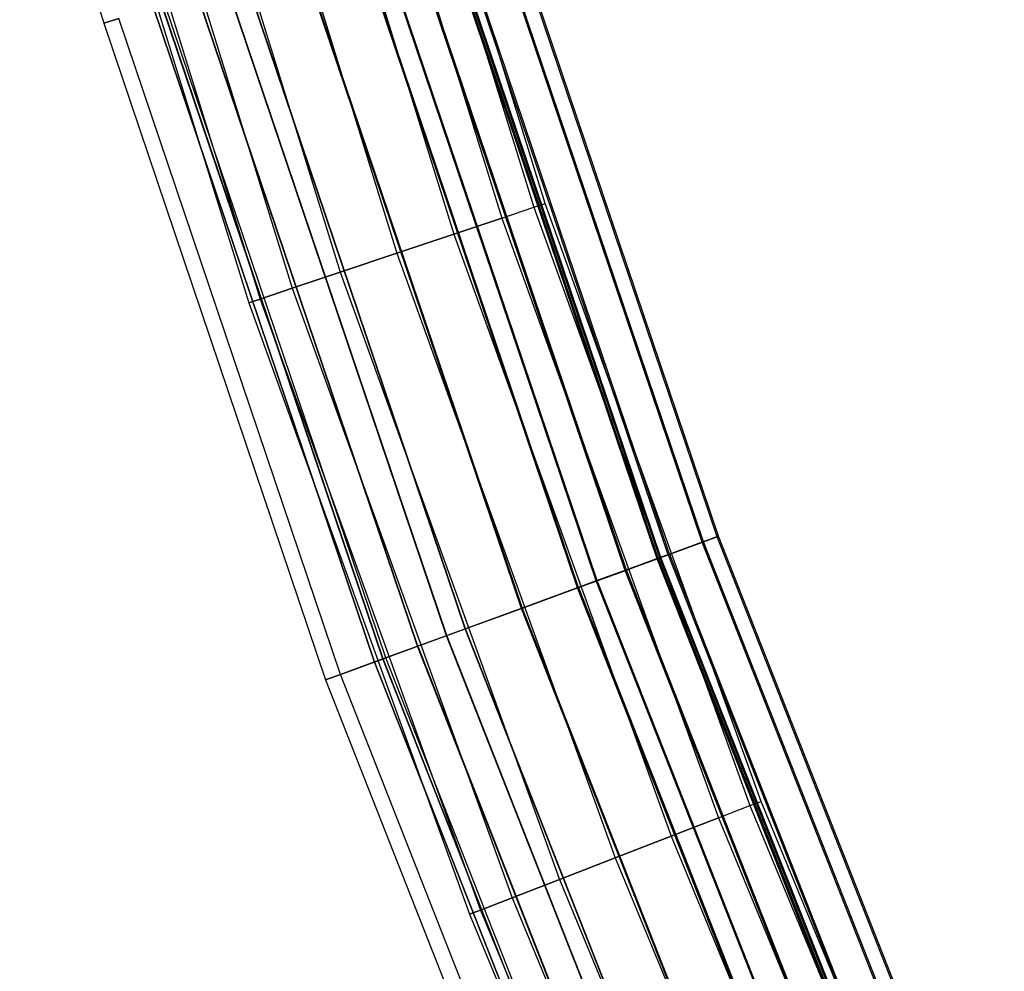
# Model space of a CAD drawing. Extents: x -135 to 135, y -135 to 135.
# Tile 34 of 207: x -130 to -121, y -49 to -40. Entities that reach past the tile are written whole.
import ezdxf

# ---------------------------------------------------------------- set-up
doc = ezdxf.new("R2010")
doc.units = 0
doc.header["$LTSCALE"] = 25.4
doc.layers.get('0').update_dxf_attribs({"linetype": 'CONTINUOUS'})

# ---------------------------------------------------------------- blocks, each defined once
blk = doc.blocks.new('SANTANA_BIURKO_A_PM_STL')
at = {"color": 0}
for p, q in [((-127.0708, -36.1548, 344.9897), (-125.2655, -41.9848, 344.9897)), ((-127.0708, -36.1548, 344.9897), (-125.2655, -41.9848, 344.9897)), ((-127.0708, -36.1548, 343.8416), (-125.2655, -41.9848, 343.8416)), ((-127.0708, -36.1548, 343.8416), (-125.2655, -41.9848, 343.8416)), ((-127.0708, -36.1548, 147.9897), (-125.2655, -41.9848, 147.9897)), ((-127.0708, -36.1548, 147.9897), (-125.2655, -41.9848, 147.9897)), ((-127.0708, -36.1548, 146.8416), (-125.2655, -41.9848, 146.8416)), ((-127.0708, -36.1548, 146.8416), (-125.2655, -41.9848, 146.8416)), ((-125.1572, -41.9485, 344.4156), (-126.961, -36.1235, 344.4156)), ((-125.1572, -41.9485, 344.4156), (-126.961, -36.1235, 344.4156)), ((-125.1572, -41.9485, 147.4156), (-126.961, -36.1235, 147.4156)), ((-125.1572, -41.9485, 147.4156), (-126.961, -36.1235, 147.4156)), ((-127.3836, -36.2437, 345.4763), (-125.5738, -42.0881, 345.4763)), ((-127.3836, -36.2437, 345.4763), (-125.5738, -42.0881, 345.4763)), ((-127.3836, -36.2437, 343.355), (-125.5738, -42.0881, 343.355)), ((-127.3836, -36.2437, 343.355), (-125.5738, -42.0881, 343.355)), ((-127.3836, -36.2437, 148.4763), (-125.5738, -42.0881, 148.4763)), ((-127.3836, -36.2437, 148.4763), (-125.5738, -42.0881, 148.4763)), ((-127.3836, -36.2437, 146.355), (-125.5738, -42.0881, 146.355)), ((-127.3836, -36.2437, 146.355), (-125.5738, -42.0881, 146.355)), ((-127.8516, -36.3769, 345.8015), (-126.0352, -42.2427, 345.8015)), ((-127.8516, -36.3769, 345.8015), (-126.0352, -42.2427, 345.8015)), ((-127.8516, -36.3769, 343.0298), (-126.0352, -42.2427, 343.0298)), ((-127.8516, -36.3769, 343.0298), (-126.0352, -42.2427, 343.0298)), ((-127.8516, -36.3769, 148.8015), (-126.0352, -42.2427, 148.8015)), ((-127.8516, -36.3769, 148.8015), (-126.0352, -42.2427, 148.8015)), ((-127.8516, -36.3769, 146.0298), (-126.0352, -42.2427, 146.0298)), ((-127.8516, -36.3769, 146.0298), (-126.0352, -42.2427, 146.0298)), ((-128.4037, -36.534, 345.9156), (-126.5794, -42.4252, 345.9156)), ((-128.4037, -36.534, 345.9156), (-126.5794, -42.4252, 345.9156)), ((-128.4037, -36.534, 342.9156), (-126.5794, -42.4252, 342.9156)), ((-128.4037, -36.534, 342.9156), (-126.5794, -42.4252, 342.9156)), ((-128.4037, -36.534, 148.9156), (-126.5794, -42.4252, 148.9156)), ((-128.4037, -36.534, 148.9156), (-126.5794, -42.4252, 148.9156)), ((-128.4037, -36.534, 145.9156), (-126.5794, -42.4252, 145.9156)), ((-128.4037, -36.534, 145.9156), (-126.5794, -42.4252, 145.9156)), ((-128.9558, -36.6911, 345.8015), (-127.1237, -42.6076, 345.8015)), ((-128.9558, -36.6911, 345.8015), (-127.1237, -42.6076, 345.8015)), ((-128.9558, -36.6911, 343.0298), (-127.1237, -42.6076, 343.0298)), ((-128.9558, -36.6911, 343.0298), (-127.1237, -42.6076, 343.0298)), ((-128.9558, -36.6911, 148.8015), (-127.1237, -42.6076, 148.8015)), ((-128.9558, -36.6911, 148.8015), (-127.1237, -42.6076, 148.8015)), ((-128.9558, -36.6911, 146.0298), (-127.1237, -42.6076, 146.0298)), ((-128.9558, -36.6911, 146.0298), (-127.1237, -42.6076, 146.0298)), ((-129.4239, -36.8243, 345.4763), (-127.5851, -42.7622, 345.4763)), ((-129.4239, -36.8243, 345.4763), (-127.5851, -42.7622, 345.4763)), ((-129.4239, -36.8243, 343.355), (-127.5851, -42.7622, 343.355)), ((-129.4239, -36.8243, 343.355), (-127.5851, -42.7622, 343.355)), ((-129.4239, -36.8243, 148.4763), (-127.5851, -42.7622, 148.4763)), ((-129.4239, -36.8243, 148.4763), (-127.5851, -42.7622, 148.4763)), ((-129.4239, -36.8243, 146.355), (-127.5851, -42.7622, 146.355)), ((-129.4239, -36.8243, 146.355), (-127.5851, -42.7622, 146.355)), ((-129.7366, -36.9133, 344.9897), (-127.8934, -42.8656, 344.9897)), ((-129.7366, -36.9133, 344.9897), (-127.8934, -42.8656, 344.9897)), ((-129.7366, -36.9133, 343.8416), (-127.8934, -42.8656, 343.8416)), ((-129.7366, -36.9133, 343.8416), (-127.8934, -42.8656, 343.8416)), ((-129.7366, -36.9133, 147.9897), (-127.8934, -42.8656, 147.9897)), ((-129.7366, -36.9133, 147.9897), (-127.8934, -42.8656, 147.9897)), ((-129.7366, -36.9133, 146.8416), (-127.8934, -42.8656, 146.8416)), ((-129.7366, -36.9133, 146.8416), (-127.8934, -42.8656, 146.8416)), ((-129.8465, -36.9445, 344.4156), (-128.0017, -42.9018, 344.4156)), ((-129.8465, -36.9445, 344.4156), (-128.0017, -42.9018, 344.4156)), ((-129.8465, -36.9445, 147.4156), (-128.0017, -42.9018, 147.4156)), ((-129.8465, -36.9445, 147.4156), (-128.0017, -42.9018, 147.4156)), ((-130.1993, -37.5284, 344.4156), (-129.3936, -40.2187, 344.4156)), ((-130.1993, -37.5284, 147.4156), (-129.3936, -40.2187, 147.4156)), ((-130.1993, -37.5284, 344.4156), (-129.3936, -40.2187, 344.4156)), ((-130.1993, -37.5284, 147.4156), (-129.3936, -40.2187, 147.4156)), ((-123.6504, -45.1983, 345.181), (-125.7193, -39.0766, 345.181)), ((-123.6504, -45.1983, 345.181), (-125.7193, -39.0766, 345.181)), ((-123.6504, -45.1983, 343.6503), (-125.7193, -39.0766, 343.6503)), ((-123.6504, -45.1983, 343.6503), (-125.7193, -39.0766, 343.6503)), ((-123.6385, -45.1939, 148.1835), (-125.7071, -39.0728, 148.1835)), ((-123.6385, -45.1939, 148.1835), (-125.7071, -39.0728, 148.1835)), ((-123.6385, -45.1939, 146.6477), (-125.7071, -39.0728, 146.6477)), ((-123.6385, -45.1939, 146.6477), (-125.7071, -39.0728, 146.6477)), ((-123.5075, -45.146, 344.4156), (-125.5739, -39.0314, 344.4156)), ((-123.5075, -45.146, 344.4156), (-125.5739, -39.0314, 344.4156)), ((-123.495, -45.1414, 147.4156), (-125.5612, -39.0275, 147.4156)), ((-123.495, -45.1414, 147.4156), (-125.5612, -39.0275, 147.4156)), ((-124.047, -45.3432, 148.8345), (-126.1225, -39.2019, 148.8345)), ((-124.047, -45.3432, 148.8345), (-126.1225, -39.2019, 148.8345)), ((-124.047, -45.3432, 145.9967), (-126.1225, -39.2019, 145.9967)), ((-124.047, -45.3432, 145.9967), (-126.1225, -39.2019, 145.9967)), ((-123.9771, -45.3176, 344.4156), (-126.0514, -39.1798, 344.4156)), ((-123.9771, -45.3176, 344.4156), (-126.0514, -39.1798, 344.4156)), ((-123.9646, -45.3131, 147.4156), (-126.0387, -39.1759, 147.4156)), ((-123.9646, -45.3131, 147.4156), (-126.0387, -39.1759, 147.4156)), ((-124.0843, -45.3568, 343.8416), (-126.1604, -39.2137, 343.8416)), ((-124.0843, -45.3568, 343.8416), (-126.1604, -39.2137, 343.8416)), ((-124.0843, -45.3568, 344.9897), (-126.1604, -39.2137, 344.9897)), ((-124.0843, -45.3568, 344.9897), (-126.1604, -39.2137, 344.9897)), ((-124.0723, -45.3525, 146.8391), (-126.1482, -39.2099, 146.8391)), ((-124.0723, -45.3525, 146.8391), (-126.1482, -39.2099, 146.8391)), ((-124.0723, -45.3525, 147.9922), (-126.1482, -39.2099, 147.9922)), ((-124.0723, -45.3525, 147.9922), (-126.1482, -39.2099, 147.9922)), ((-124.0576, -45.3471, 345.8299), (-126.1333, -39.2053, 345.8299)), ((-124.0576, -45.3471, 345.8299), (-126.1333, -39.2053, 345.8299)), ((-124.0576, -45.3471, 343.0014), (-126.1333, -39.2053, 343.0014)), ((-124.0576, -45.3471, 343.0014), (-126.1333, -39.2053, 343.0014)), ((-124.3897, -45.4685, 343.355), (-126.4709, -39.3102, 343.355)), ((-124.3897, -45.4685, 343.355), (-126.4709, -39.3102, 343.355)), ((-124.3897, -45.4685, 345.4763), (-126.4709, -39.3102, 345.4763)), ((-124.3897, -45.4685, 345.4763), (-126.4709, -39.3102, 345.4763)), ((-124.3791, -45.4646, 146.3503), (-126.4601, -39.3068, 146.3503)), ((-124.3791, -45.4646, 146.3503), (-126.4601, -39.3068, 146.3503)), ((-124.3791, -45.4646, 148.481), (-126.4601, -39.3068, 148.481)), ((-124.3791, -45.4646, 148.481), (-126.4601, -39.3068, 148.481)), ((-124.8467, -45.6355, 343.0298), (-126.9356, -39.4546, 343.0298)), ((-124.8467, -45.6355, 343.0298), (-126.9356, -39.4546, 343.0298)), ((-124.8467, -45.6355, 345.8015), (-126.9356, -39.4546, 345.8015)), ((-124.8467, -45.6355, 345.8015), (-126.9356, -39.4546, 345.8015)), ((-124.8381, -45.6324, 146.0237), (-126.9268, -39.4519, 146.0237)), ((-124.8381, -45.6324, 146.0237), (-126.9268, -39.4519, 146.0237)), ((-124.8381, -45.6324, 148.8076), (-126.9268, -39.4519, 148.8076)), ((-124.8381, -45.6324, 148.8076), (-126.9268, -39.4519, 148.8076)), ((-124.667, -45.5699, 346.2634), (-126.7529, -39.3978, 346.2634)), ((-124.667, -45.5699, 346.2634), (-126.7529, -39.3978, 346.2634)), ((-124.667, -45.5699, 342.5679), (-126.7529, -39.3978, 342.5679)), ((-124.667, -45.5699, 342.5679), (-126.7529, -39.3978, 342.5679)), ((-124.6584, -45.5667, 149.2695), (-126.7441, -39.3951, 149.2695)), ((-124.6584, -45.5667, 149.2695), (-126.7441, -39.3951, 149.2695)), ((-124.6584, -45.5667, 145.5618), (-126.7441, -39.3951, 145.5618)), ((-124.6584, -45.5667, 145.5618), (-126.7441, -39.3951, 145.5618)), ((-127.4838, -39.625, 342.9156), (-125.3859, -45.8326, 342.9156)), ((-125.3859, -45.8326, 345.9156), (-127.4838, -39.625, 345.9156)), ((-125.3859, -45.8326, 345.9156), (-127.4838, -39.625, 345.9156)), ((-127.4838, -39.625, 342.9156), (-125.3859, -45.8326, 342.9156)), ((-127.4838, -39.625, 342.4156), (-125.3859, -45.8326, 342.4156)), ((-125.3859, -45.8326, 346.4156), (-127.4838, -39.625, 346.4156)), ((-125.3859, -45.8326, 346.4156), (-127.4838, -39.625, 346.4156)), ((-127.4838, -39.625, 342.4156), (-125.3859, -45.8326, 342.4156)), ((-127.4774, -39.6231, 149.4223), (-125.3797, -45.8303, 149.4223)), ((-125.3797, -45.8303, 145.409), (-127.4774, -39.6231, 145.409)), ((-125.3797, -45.8303, 145.409), (-127.4774, -39.6231, 145.409)), ((-127.4774, -39.6231, 149.4223), (-125.3797, -45.8303, 149.4223)), ((-127.4774, -39.6231, 148.9223), (-125.3797, -45.8303, 148.9223)), ((-125.3797, -45.8303, 145.909), (-127.4774, -39.6231, 145.909)), ((-125.3797, -45.8303, 145.909), (-127.4774, -39.6231, 145.909)), ((-127.4774, -39.6231, 148.9223), (-125.3797, -45.8303, 148.9223)), ((-126.1047, -46.0954, 346.2634), (-128.2146, -39.8522, 346.2634)), ((-126.1047, -46.0954, 346.2634), (-128.2146, -39.8522, 346.2634)), ((-126.1009, -46.094, 145.5618), (-128.2107, -39.851, 145.5618)), ((-126.1009, -46.094, 145.5618), (-128.2107, -39.851, 145.5618)), ((-125.925, -46.0297, 345.8015), (-128.0319, -39.7954, 345.8015)), ((-125.925, -46.0297, 345.8015), (-128.0319, -39.7954, 345.8015)), ((-125.9212, -46.0283, 146.0237), (-128.028, -39.7942, 146.0237)), ((-125.9212, -46.0283, 146.0237), (-128.028, -39.7942, 146.0237)), ((-126.3821, -46.1968, 345.4763), (-128.4966, -39.9398, 345.4763)), ((-126.3821, -46.1968, 345.4763), (-128.4966, -39.9398, 345.4763)), ((-126.3803, -46.1961, 146.3503), (-128.4948, -39.9393, 146.3503)), ((-126.3803, -46.1961, 146.3503), (-128.4948, -39.9393, 146.3503)), ((-126.7141, -46.3181, 345.8299), (-128.8342, -40.0448, 345.8299)), ((-126.7141, -46.3181, 345.8299), (-128.8342, -40.0448, 345.8299)), ((-126.7123, -46.3175, 145.9967), (-128.8324, -40.0442, 145.9967)), ((-126.7123, -46.3175, 145.9967), (-128.8324, -40.0442, 145.9967)), ((-126.6875, -46.3084, 344.9897), (-128.8071, -40.0364, 344.9897)), ((-126.6875, -46.3084, 344.9897), (-128.8071, -40.0364, 344.9897)), ((-126.687, -46.3082, 146.8391), (-128.8066, -40.0362, 146.8391)), ((-126.687, -46.3082, 146.8391), (-128.8066, -40.0362, 146.8391)), ((-126.7947, -46.3476, 344.4156), (-128.9162, -40.0702, 344.4156)), ((-128.9162, -40.0702, 147.4156), (-126.7947, -46.3476, 147.4156)), ((-126.7947, -46.3476, 344.4156), (-128.9162, -40.0702, 344.4156)), ((-128.9162, -40.0702, 147.4156), (-126.7947, -46.3476, 147.4156)), ((-129.2478, -40.1733, 146.6477), (-129.3936, -40.2187, 147.4156)), ((-129.2478, -40.1733, 146.6477), (-129.3936, -40.2187, 147.4156)), ((-129.3936, -40.2187, 344.4156), (-129.2482, -40.1735, 345.181)), ((-129.3936, -40.2187, 344.4156), (-129.2482, -40.1735, 345.181)), ((-129.3936, -40.2187, 344.4156), (-127.2643, -46.5192, 344.4156)), ((-129.3936, -40.2187, 344.4156), (-127.2643, -46.5192, 344.4156)), ((-129.3936, -40.2187, 344.4156), (-129.3936, -40.2187, 147.4156)), ((-129.3936, -40.2187, 147.4156), (-127.2643, -46.5192, 147.4156)), ((-129.3936, -40.2187, 344.4156), (-129.3936, -40.2187, 147.4156)), ((-129.3936, -40.2187, 147.4156), (-127.2643, -46.5192, 147.4156)), ((-127.1213, -46.467, 345.181), (-129.2482, -40.1735, 345.181)), ((-127.1213, -46.467, 345.181), (-129.2482, -40.1735, 345.181)), ((-127.1209, -46.4668, 146.6477), (-129.2478, -40.1733, 146.6477)), ((-127.1209, -46.4668, 146.6477), (-129.2478, -40.1733, 146.6477)), ((-125.5738, -42.0881, 345.4763), (-125.2655, -41.9848, 344.9897)), ((-125.5738, -42.0881, 345.4763), (-125.2655, -41.9848, 344.9897)), ((-125.5738, -42.0881, 343.355), (-125.2655, -41.9848, 343.8416)), ((-125.5738, -42.0881, 343.355), (-125.2655, -41.9848, 343.8416)), ((-125.5738, -42.0881, 148.4763), (-125.2655, -41.9848, 147.9897)), ((-125.5738, -42.0881, 148.4763), (-125.2655, -41.9848, 147.9897)), ((-125.5738, -42.0881, 146.355), (-125.2655, -41.9848, 146.8416)), ((-125.5738, -42.0881, 146.355), (-125.2655, -41.9848, 146.8416)), ((-125.2655, -41.9848, 344.9897), (-125.1572, -41.9485, 344.4156)), ((-125.2655, -41.9848, 344.9897), (-125.1572, -41.9485, 344.4156)), ((-125.2655, -41.9848, 343.8416), (-125.1572, -41.9485, 344.4156)), ((-125.2655, -41.9848, 343.8416), (-125.1572, -41.9485, 344.4156)), ((-125.2655, -41.9848, 147.9897), (-125.1572, -41.9485, 147.4156)), ((-125.2655, -41.9848, 147.9897), (-125.1572, -41.9485, 147.4156)), ((-125.2655, -41.9848, 146.8416), (-125.1572, -41.9485, 147.4156)), ((-125.2655, -41.9848, 146.8416), (-125.1572, -41.9485, 147.4156)), ((-125.2655, -41.9848, 344.9897), (-123.1928, -47.7251, 344.9897)), ((-125.2655, -41.9848, 344.9897), (-123.1928, -47.7251, 344.9897)), ((-125.2655, -41.9848, 343.8416), (-123.1928, -47.7251, 343.8416)), ((-125.2655, -41.9848, 343.8416), (-123.1928, -47.7251, 343.8416)), ((-125.2655, -41.9848, 147.9897), (-123.1928, -47.7251, 147.9897)), ((-125.2655, -41.9848, 147.9897), (-123.1928, -47.7251, 147.9897)), ((-125.2655, -41.9848, 146.8416), (-123.1928, -47.7251, 146.8416)), ((-125.2655, -41.9848, 146.8416), (-123.1928, -47.7251, 146.8416)), ((-123.0863, -47.6839, 344.4156), (-125.1572, -41.9485, 344.4156)), ((-123.0863, -47.6839, 344.4156), (-125.1572, -41.9485, 344.4156)), ((-123.0863, -47.6839, 147.4156), (-125.1572, -41.9485, 147.4156)), ((-123.0863, -47.6839, 147.4156), (-125.1572, -41.9485, 147.4156)), ((-126.0352, -42.2427, 345.8015), (-125.5738, -42.0881, 345.4763)), ((-126.0352, -42.2427, 345.8015), (-125.5738, -42.0881, 345.4763)), ((-125.5738, -42.0881, 343.355), (-126.0352, -42.2427, 343.0298)), ((-125.5738, -42.0881, 343.355), (-126.0352, -42.2427, 343.0298)), ((-126.0352, -42.2427, 148.8015), (-125.5738, -42.0881, 148.4763)), ((-126.0352, -42.2427, 148.8015), (-125.5738, -42.0881, 148.4763)), ((-125.5738, -42.0881, 146.355), (-126.0352, -42.2427, 146.0298)), ((-125.5738, -42.0881, 146.355), (-126.0352, -42.2427, 146.0298)), ((-125.5738, -42.0881, 345.4763), (-123.496, -47.8426, 345.4763)), ((-125.5738, -42.0881, 345.4763), (-123.496, -47.8426, 345.4763)), ((-125.5738, -42.0881, 343.355), (-123.496, -47.8426, 343.355)), ((-125.5738, -42.0881, 343.355), (-123.496, -47.8426, 343.355)), ((-125.5738, -42.0881, 148.4763), (-123.496, -47.8426, 148.4763)), ((-125.5738, -42.0881, 148.4763), (-123.496, -47.8426, 148.4763)), ((-125.5738, -42.0881, 146.355), (-123.496, -47.8426, 146.355)), ((-125.5738, -42.0881, 146.355), (-123.496, -47.8426, 146.355)), ((-126.5794, -42.4252, 345.9156), (-126.0352, -42.2427, 345.8015)), ((-126.5794, -42.4252, 345.9156), (-126.0352, -42.2427, 345.8015)), ((-126.0352, -42.2427, 343.0298), (-126.5794, -42.4252, 342.9156)), ((-126.0352, -42.2427, 343.0298), (-126.5794, -42.4252, 342.9156)), ((-126.5794, -42.4252, 148.9156), (-126.0352, -42.2427, 148.8015)), ((-126.5794, -42.4252, 148.9156), (-126.0352, -42.2427, 148.8015)), ((-126.0352, -42.2427, 146.0298), (-126.5794, -42.4252, 145.9156)), ((-126.0352, -42.2427, 146.0298), (-126.5794, -42.4252, 145.9156)), ((-126.0352, -42.2427, 345.8015), (-123.9498, -48.0184, 345.8015)), ((-126.0352, -42.2427, 345.8015), (-123.9498, -48.0184, 345.8015)), ((-126.0352, -42.2427, 343.0298), (-123.9498, -48.0184, 343.0298)), ((-126.0352, -42.2427, 343.0298), (-123.9498, -48.0184, 343.0298)), ((-126.0352, -42.2427, 148.8015), (-123.9498, -48.0184, 148.8015)), ((-126.0352, -42.2427, 148.8015), (-123.9498, -48.0184, 148.8015)), ((-126.0352, -42.2427, 146.0298), (-123.9498, -48.0184, 146.0298)), ((-126.0352, -42.2427, 146.0298), (-123.9498, -48.0184, 146.0298)), ((-127.1237, -42.6076, 345.8015), (-126.5794, -42.4252, 345.9156)), ((-127.1237, -42.6076, 345.8015), (-126.5794, -42.4252, 345.9156)), ((-126.5794, -42.4252, 342.9156), (-127.1237, -42.6076, 343.0298)), ((-126.5794, -42.4252, 342.9156), (-127.1237, -42.6076, 343.0298)), ((-127.1237, -42.6076, 148.8015), (-126.5794, -42.4252, 148.9156)), ((-127.1237, -42.6076, 148.8015), (-126.5794, -42.4252, 148.9156)), ((-126.5794, -42.4252, 145.9156), (-127.1237, -42.6076, 146.0298)), ((-126.5794, -42.4252, 145.9156), (-127.1237, -42.6076, 146.0298)), ((-126.5794, -42.4252, 345.9156), (-124.485, -48.2258, 345.9156)), ((-126.5794, -42.4252, 345.9156), (-124.485, -48.2258, 345.9156)), ((-126.5794, -42.4252, 342.9156), (-124.485, -48.2258, 342.9156)), ((-126.5794, -42.4252, 342.9156), (-124.485, -48.2258, 342.9156)), ((-126.5794, -42.4252, 148.9156), (-124.485, -48.2258, 148.9156)), ((-126.5794, -42.4252, 148.9156), (-124.485, -48.2258, 148.9156)), ((-126.5794, -42.4252, 145.9156), (-124.485, -48.2258, 145.9156)), ((-126.5794, -42.4252, 145.9156), (-124.485, -48.2258, 145.9156)), ((-127.5851, -42.7622, 345.4763), (-127.1237, -42.6076, 345.8015)), ((-127.5851, -42.7622, 345.4763), (-127.1237, -42.6076, 345.8015)), ((-127.1237, -42.6076, 343.0298), (-127.5851, -42.7622, 343.355)), ((-127.1237, -42.6076, 343.0298), (-127.5851, -42.7622, 343.355)), ((-127.5851, -42.7622, 148.4763), (-127.1237, -42.6076, 148.8015)), ((-127.5851, -42.7622, 148.4763), (-127.1237, -42.6076, 148.8015)), ((-127.1237, -42.6076, 146.0298), (-127.5851, -42.7622, 146.355)), ((-127.1237, -42.6076, 146.0298), (-127.5851, -42.7622, 146.355)), ((-127.1237, -42.6076, 345.8015), (-125.0203, -48.4331, 345.8015)), ((-127.1237, -42.6076, 345.8015), (-125.0203, -48.4331, 345.8015)), ((-127.1237, -42.6076, 343.0298), (-125.0203, -48.4331, 343.0298)), ((-127.1237, -42.6076, 343.0298), (-125.0203, -48.4331, 343.0298)), ((-127.1237, -42.6076, 148.8015), (-125.0203, -48.4331, 148.8015)), ((-127.1237, -42.6076, 148.8015), (-125.0203, -48.4331, 148.8015)), ((-127.1237, -42.6076, 146.0298), (-125.0203, -48.4331, 146.0298)), ((-127.1237, -42.6076, 146.0298), (-125.0203, -48.4331, 146.0298)), ((-127.8934, -42.8656, 344.9897), (-127.5851, -42.7622, 345.4763)), ((-127.8934, -42.8656, 344.9897), (-127.5851, -42.7622, 345.4763)), ((-127.5851, -42.7622, 343.355), (-127.8934, -42.8656, 343.8416)), ((-127.5851, -42.7622, 343.355), (-127.8934, -42.8656, 343.8416)), ((-127.8934, -42.8656, 147.9897), (-127.5851, -42.7622, 148.4763)), ((-127.8934, -42.8656, 147.9897), (-127.5851, -42.7622, 148.4763)), ((-127.5851, -42.7622, 146.355), (-127.8934, -42.8656, 146.8416)), ((-127.5851, -42.7622, 146.355), (-127.8934, -42.8656, 146.8416)), ((-127.5851, -42.7622, 345.4763), (-125.4741, -48.6089, 345.4763)), ((-127.5851, -42.7622, 345.4763), (-125.4741, -48.6089, 345.4763)), ((-127.5851, -42.7622, 343.355), (-125.4741, -48.6089, 343.355)), ((-127.5851, -42.7622, 343.355), (-125.4741, -48.6089, 343.355)), ((-127.5851, -42.7622, 148.4763), (-125.4741, -48.6089, 148.4763)), ((-127.5851, -42.7622, 148.4763), (-125.4741, -48.6089, 148.4763)), ((-127.5851, -42.7622, 146.355), (-125.4741, -48.6089, 146.355)), ((-127.5851, -42.7622, 146.355), (-125.4741, -48.6089, 146.355)), ((-128.0017, -42.9018, 344.4156), (-127.8934, -42.8656, 344.9897)), ((-128.0017, -42.9018, 344.4156), (-127.8934, -42.8656, 344.9897)), ((-127.8934, -42.8656, 343.8416), (-128.0017, -42.9018, 344.4156)), ((-127.8934, -42.8656, 343.8416), (-128.0017, -42.9018, 344.4156)), ((-128.0017, -42.9018, 147.4156), (-127.8934, -42.8656, 147.9897)), ((-128.0017, -42.9018, 147.4156), (-127.8934, -42.8656, 147.9897)), ((-127.8934, -42.8656, 146.8416), (-128.0017, -42.9018, 147.4156)), ((-127.8934, -42.8656, 146.8416), (-128.0017, -42.9018, 147.4156)), ((-127.8934, -42.8656, 344.9897), (-125.7773, -48.7264, 344.9897)), ((-127.8934, -42.8656, 344.9897), (-125.7773, -48.7264, 344.9897)), ((-127.8934, -42.8656, 343.8416), (-125.7773, -48.7264, 343.8416)), ((-127.8934, -42.8656, 343.8416), (-125.7773, -48.7264, 343.8416)), ((-127.8934, -42.8656, 147.9897), (-125.7773, -48.7264, 147.9897)), ((-127.8934, -42.8656, 147.9897), (-125.7773, -48.7264, 147.9897)), ((-127.8934, -42.8656, 146.8416), (-125.7773, -48.7264, 146.8416)), ((-127.8934, -42.8656, 146.8416), (-125.7773, -48.7264, 146.8416)), ((-128.0017, -42.9018, 344.4156), (-125.8838, -48.7676, 344.4156)), ((-128.0017, -42.9018, 344.4156), (-125.8838, -48.7676, 344.4156)), ((-128.0017, -42.9018, 147.4156), (-125.8838, -48.7676, 147.4156)), ((-128.0017, -42.9018, 147.4156), (-125.8838, -48.7676, 147.4156)), ((-123.5075, -45.146, 344.4156), (-123.6504, -45.1983, 345.181)), ((-123.6504, -45.1983, 343.6503), (-123.5075, -45.146, 344.4156)), ((-123.5075, -45.146, 344.4156), (-123.6504, -45.1983, 345.181)), ((-123.6504, -45.1983, 343.6503), (-123.5075, -45.146, 344.4156)), ((-123.495, -45.1414, 147.4156), (-123.6385, -45.1939, 148.1835)), ((-123.6385, -45.1939, 146.6477), (-123.495, -45.1414, 147.4156)), ((-123.495, -45.1414, 147.4156), (-123.6385, -45.1939, 148.1835)), ((-123.6385, -45.1939, 146.6477), (-123.495, -45.1414, 147.4156)), ((-121.1435, -51.1518, 344.4156), (-123.5075, -45.146, 344.4156)), ((-121.1435, -51.1518, 344.4156), (-123.5075, -45.146, 344.4156)), ((-121.1313, -51.1467, 147.4156), (-123.495, -45.1414, 147.4156)), ((-121.1313, -51.1467, 147.4156), (-123.495, -45.1414, 147.4156)), ((-123.6504, -45.1983, 345.181), (-124.0576, -45.3471, 345.8299)), ((-124.0576, -45.3471, 343.0014), (-123.6504, -45.1983, 343.6503)), ((-123.6504, -45.1983, 345.181), (-124.0576, -45.3471, 345.8299)), ((-124.0576, -45.3471, 343.0014), (-123.6504, -45.1983, 343.6503)), ((-123.6385, -45.1939, 148.1835), (-124.047, -45.3432, 148.8345)), ((-124.047, -45.3432, 145.9967), (-123.6385, -45.1939, 146.6477)), ((-123.6385, -45.1939, 148.1835), (-124.047, -45.3432, 148.8345)), ((-124.047, -45.3432, 145.9967), (-123.6385, -45.1939, 146.6477)), ((-121.2837, -51.2111, 345.181), (-123.6504, -45.1983, 345.181)), ((-121.2837, -51.2111, 345.181), (-123.6504, -45.1983, 345.181)), ((-121.2837, -51.2111, 343.6503), (-123.6504, -45.1983, 343.6503)), ((-121.2837, -51.2111, 343.6503), (-123.6504, -45.1983, 343.6503)), ((-121.272, -51.2061, 148.1835), (-123.6385, -45.1939, 148.1835)), ((-121.272, -51.2061, 148.1835), (-123.6385, -45.1939, 148.1835)), ((-121.272, -51.2061, 146.6477), (-123.6385, -45.1939, 146.6477)), ((-121.272, -51.2061, 146.6477), (-123.6385, -45.1939, 146.6477)), ((-124.047, -45.3432, 148.8345), (-124.6584, -45.5667, 149.2695)), ((-124.6584, -45.5667, 145.5618), (-124.047, -45.3432, 145.9967)), ((-124.047, -45.3432, 148.8345), (-124.6584, -45.5667, 149.2695)), ((-124.6584, -45.5667, 145.5618), (-124.047, -45.3432, 145.9967)), ((-124.0843, -45.3568, 344.9897), (-123.9771, -45.3176, 344.4156)), ((-123.9771, -45.3176, 344.4156), (-124.0843, -45.3568, 343.8416)), ((-123.9771, -45.3176, 344.4156), (-124.0843, -45.3568, 343.8416)), ((-124.0843, -45.3568, 344.9897), (-123.9771, -45.3176, 344.4156)), ((-124.0723, -45.3525, 147.9922), (-123.9646, -45.3131, 147.4156)), ((-123.9646, -45.3131, 147.4156), (-124.0723, -45.3525, 146.8391)), ((-123.9646, -45.3131, 147.4156), (-124.0723, -45.3525, 146.8391)), ((-124.0723, -45.3525, 147.9922), (-123.9646, -45.3131, 147.4156)), ((-121.6727, -51.3753, 148.8345), (-124.047, -45.3432, 148.8345)), ((-121.6727, -51.3753, 148.8345), (-124.047, -45.3432, 148.8345)), ((-121.6727, -51.3753, 145.9967), (-124.047, -45.3432, 145.9967)), ((-121.6727, -51.3753, 145.9967), (-124.047, -45.3432, 145.9967)), ((-123.9771, -45.3176, 344.4156), (-121.6041, -51.3463, 344.4156)), ((-123.9771, -45.3176, 344.4156), (-121.6041, -51.3463, 344.4156)), ((-123.9646, -45.3131, 147.4156), (-121.5919, -51.3412, 147.4156)), ((-123.9646, -45.3131, 147.4156), (-121.5919, -51.3412, 147.4156)), ((-124.0576, -45.3471, 345.8299), (-124.667, -45.5699, 346.2634)), ((-124.667, -45.5699, 342.5679), (-124.0576, -45.3471, 343.0014)), ((-124.0576, -45.3471, 345.8299), (-124.667, -45.5699, 346.2634)), ((-124.667, -45.5699, 342.5679), (-124.0576, -45.3471, 343.0014)), ((-124.0843, -45.3568, 343.8416), (-124.3897, -45.4685, 343.355)), ((-124.3897, -45.4685, 345.4763), (-124.0843, -45.3568, 344.9897)), ((-124.0843, -45.3568, 343.8416), (-124.3897, -45.4685, 343.355)), ((-124.3897, -45.4685, 345.4763), (-124.0843, -45.3568, 344.9897)), ((-124.3791, -45.4646, 148.481), (-124.0723, -45.3525, 147.9922)), ((-124.0723, -45.3525, 146.8391), (-124.3791, -45.4646, 146.3503)), ((-124.0723, -45.3525, 146.8391), (-124.3791, -45.4646, 146.3503)), ((-124.3791, -45.4646, 148.481), (-124.0723, -45.3525, 147.9922)), ((-121.7093, -51.3907, 343.8416), (-124.0843, -45.3568, 343.8416)), ((-124.0843, -45.3568, 344.9897), (-121.7093, -51.3907, 344.9897)), ((-124.0843, -45.3568, 344.9897), (-121.7093, -51.3907, 344.9897)), ((-121.7093, -51.3907, 343.8416), (-124.0843, -45.3568, 343.8416)), ((-121.6975, -51.3858, 147.9922), (-124.0723, -45.3525, 147.9922)), ((-121.6975, -51.3858, 147.9922), (-124.0723, -45.3525, 147.9922)), ((-124.0723, -45.3525, 146.8391), (-121.6975, -51.3858, 146.8391)), ((-124.0723, -45.3525, 146.8391), (-121.6975, -51.3858, 146.8391)), ((-121.6831, -51.3797, 345.8299), (-124.0576, -45.3471, 345.8299)), ((-121.6831, -51.3797, 345.8299), (-124.0576, -45.3471, 345.8299)), ((-121.6831, -51.3797, 343.0014), (-124.0576, -45.3471, 343.0014)), ((-121.6831, -51.3797, 343.0014), (-124.0576, -45.3471, 343.0014)), ((-124.3897, -45.4685, 343.355), (-124.8467, -45.6355, 343.0298)), ((-124.8467, -45.6355, 345.8015), (-124.3897, -45.4685, 345.4763)), ((-124.3897, -45.4685, 343.355), (-124.8467, -45.6355, 343.0298)), ((-124.8467, -45.6355, 345.8015), (-124.3897, -45.4685, 345.4763)), ((-124.3791, -45.4646, 146.3503), (-124.8381, -45.6324, 146.0237)), ((-124.8381, -45.6324, 148.8076), (-124.3791, -45.4646, 148.481)), ((-124.3791, -45.4646, 146.3503), (-124.8381, -45.6324, 146.0237)), ((-124.8381, -45.6324, 148.8076), (-124.3791, -45.4646, 148.481)), ((-124.3897, -45.4685, 343.355), (-122.0088, -51.5172, 343.355)), ((-122.0088, -51.5172, 345.4763), (-124.3897, -45.4685, 345.4763)), ((-124.3897, -45.4685, 343.355), (-122.0088, -51.5172, 343.355)), ((-122.0088, -51.5172, 345.4763), (-124.3897, -45.4685, 345.4763)), ((-121.9984, -51.5128, 146.3503), (-124.3791, -45.4646, 146.3503)), ((-121.9984, -51.5128, 148.481), (-124.3791, -45.4646, 148.481)), ((-121.9984, -51.5128, 148.481), (-124.3791, -45.4646, 148.481)), ((-121.9984, -51.5128, 146.3503), (-124.3791, -45.4646, 146.3503)), ((-124.667, -45.5699, 346.2634), (-125.3859, -45.8326, 346.4156)), ((-125.3859, -45.8326, 342.4156), (-124.667, -45.5699, 342.5679)), ((-124.667, -45.5699, 346.2634), (-125.3859, -45.8326, 346.4156)), ((-125.3859, -45.8326, 342.4156), (-124.667, -45.5699, 342.5679)), ((-124.6584, -45.5667, 149.2695), (-125.3797, -45.8303, 149.4223)), ((-125.3797, -45.8303, 145.409), (-124.6584, -45.5667, 145.5618)), ((-124.6584, -45.5667, 149.2695), (-125.3797, -45.8303, 149.4223)), ((-125.3797, -45.8303, 145.409), (-124.6584, -45.5667, 145.5618)), ((-122.2809, -51.6321, 346.2634), (-124.667, -45.5699, 346.2634)), ((-122.2809, -51.6321, 346.2634), (-124.667, -45.5699, 346.2634)), ((-122.2809, -51.6321, 342.5679), (-124.667, -45.5699, 342.5679)), ((-122.2809, -51.6321, 342.5679), (-124.667, -45.5699, 342.5679)), ((-122.2724, -51.6285, 149.2695), (-124.6584, -45.5667, 149.2695)), ((-122.2724, -51.6285, 149.2695), (-124.6584, -45.5667, 149.2695)), ((-122.2724, -51.6285, 145.5618), (-124.6584, -45.5667, 145.5618)), ((-122.2724, -51.6285, 145.5618), (-124.6584, -45.5667, 145.5618)), ((-125.3859, -45.8326, 342.9156), (-124.8467, -45.6355, 343.0298)), ((-125.3859, -45.8326, 345.9156), (-124.8467, -45.6355, 345.8015)), ((-125.3859, -45.8326, 342.9156), (-124.8467, -45.6355, 343.0298)), ((-125.3859, -45.8326, 345.9156), (-124.8467, -45.6355, 345.8015)), ((-124.8381, -45.6324, 146.0237), (-125.3797, -45.8303, 145.909)), ((-125.3797, -45.8303, 148.9223), (-124.8381, -45.6324, 148.8076)), ((-124.8381, -45.6324, 146.0237), (-125.3797, -45.8303, 145.909)), ((-125.3797, -45.8303, 148.9223), (-124.8381, -45.6324, 148.8076)), ((-122.4571, -51.7065, 343.0298), (-124.8467, -45.6355, 343.0298)), ((-124.8467, -45.6355, 345.8015), (-122.4571, -51.7065, 345.8015)), ((-122.4571, -51.7065, 343.0298), (-124.8467, -45.6355, 343.0298)), ((-124.8467, -45.6355, 345.8015), (-122.4571, -51.7065, 345.8015)), ((-124.8381, -45.6324, 146.0237), (-122.4487, -51.7029, 146.0237)), ((-122.4487, -51.7029, 148.8076), (-124.8381, -45.6324, 148.8076)), ((-124.8381, -45.6324, 146.0237), (-122.4487, -51.7029, 146.0237)), ((-122.4487, -51.7029, 148.8076), (-124.8381, -45.6324, 148.8076)), ((-125.3859, -45.8326, 346.4156), (-126.1047, -46.0954, 346.2634)), ((-125.3859, -45.8326, 346.4156), (-126.1047, -46.0954, 346.2634)), ((-126.1009, -46.094, 145.5618), (-125.3797, -45.8303, 145.409)), ((-126.1009, -46.094, 145.5618), (-125.3797, -45.8303, 145.409)), ((-125.925, -46.0297, 345.8015), (-125.3859, -45.8326, 345.9156)), ((-125.925, -46.0297, 345.8015), (-125.3859, -45.8326, 345.9156)), ((-125.3797, -45.8303, 145.909), (-125.9212, -46.0283, 146.0237)), ((-125.3797, -45.8303, 145.909), (-125.9212, -46.0283, 146.0237)), ((-125.3859, -45.8326, 342.9156), (-122.986, -51.9298, 342.9156)), ((-125.3859, -45.8326, 345.9156), (-122.986, -51.9298, 345.9156)), ((-125.3859, -45.8326, 345.9156), (-122.986, -51.9298, 345.9156)), ((-125.3859, -45.8326, 342.9156), (-122.986, -51.9298, 342.9156)), ((-125.3859, -45.8326, 342.9156), (-125.3859, -45.8326, 342.4156)), ((-125.3859, -45.8326, 342.4156), (-122.986, -51.9298, 342.4156)), ((-125.3859, -45.8326, 342.9156), (-125.3859, -45.8326, 342.4156)), ((-122.986, -51.9298, 346.4156), (-125.3859, -45.8326, 346.4156)), ((-122.986, -51.9298, 346.4156), (-125.3859, -45.8326, 346.4156)), ((-125.3859, -45.8326, 342.4156), (-122.986, -51.9298, 342.4156)), ((-125.3797, -45.8303, 149.4223), (-122.9798, -51.9272, 149.4223)), ((-122.9798, -51.9272, 145.409), (-125.3797, -45.8303, 145.409)), ((-122.9798, -51.9272, 145.409), (-125.3797, -45.8303, 145.409)), ((-125.3797, -45.8303, 149.4223), (-122.9798, -51.9272, 149.4223)), ((-125.3797, -45.8303, 149.4223), (-125.3797, -45.8303, 148.9223)), ((-125.3797, -45.8303, 148.9223), (-122.9798, -51.9272, 148.9223)), ((-125.3797, -45.8303, 149.4223), (-125.3797, -45.8303, 148.9223)), ((-125.3797, -45.8303, 145.909), (-122.9798, -51.9272, 145.909)), ((-125.3797, -45.8303, 148.9223), (-122.9798, -51.9272, 148.9223)), ((-125.3797, -45.8303, 145.909), (-122.9798, -51.9272, 145.909)), ((-126.1047, -46.0954, 346.2634), (-126.7141, -46.3181, 345.8299)), ((-126.1047, -46.0954, 346.2634), (-126.7141, -46.3181, 345.8299)), ((-126.7123, -46.3175, 145.9967), (-126.1009, -46.094, 145.5618)), ((-126.7123, -46.3175, 145.9967), (-126.1009, -46.094, 145.5618)), ((-126.3821, -46.1968, 345.4763), (-125.925, -46.0297, 345.8015)), ((-126.3821, -46.1968, 345.4763), (-125.925, -46.0297, 345.8015)), ((-125.9212, -46.0283, 146.0237), (-126.3803, -46.1961, 146.3503)), ((-125.9212, -46.0283, 146.0237), (-126.3803, -46.1961, 146.3503)), ((-123.691, -52.2275, 346.2634), (-126.1047, -46.0954, 346.2634)), ((-123.691, -52.2275, 346.2634), (-126.1047, -46.0954, 346.2634)), ((-123.6873, -52.2259, 145.5618), (-126.1009, -46.094, 145.5618)), ((-123.6873, -52.2259, 145.5618), (-126.1009, -46.094, 145.5618)), ((-123.5148, -52.1531, 345.8015), (-125.925, -46.0297, 345.8015)), ((-123.5148, -52.1531, 345.8015), (-125.925, -46.0297, 345.8015)), ((-123.511, -52.1515, 146.0237), (-125.9212, -46.0283, 146.0237)), ((-123.511, -52.1515, 146.0237), (-125.9212, -46.0283, 146.0237)), ((-126.6875, -46.3084, 344.9897), (-126.3821, -46.1968, 345.4763)), ((-126.6875, -46.3084, 344.9897), (-126.3821, -46.1968, 345.4763)), ((-126.3803, -46.1961, 146.3503), (-126.687, -46.3082, 146.8391)), ((-126.3803, -46.1961, 146.3503), (-126.687, -46.3082, 146.8391)), ((-123.9631, -52.3424, 345.4763), (-126.3821, -46.1968, 345.4763)), ((-123.9631, -52.3424, 345.4763), (-126.3821, -46.1968, 345.4763)), ((-126.3803, -46.1961, 146.3503), (-123.9613, -52.3416, 146.3503)), ((-126.3803, -46.1961, 146.3503), (-123.9613, -52.3416, 146.3503)), ((-126.7141, -46.3181, 345.8299), (-127.1213, -46.467, 345.181)), ((-126.7141, -46.3181, 345.8299), (-127.1213, -46.467, 345.181)), ((-127.1209, -46.4668, 146.6477), (-126.7123, -46.3175, 145.9967)), ((-127.1209, -46.4668, 146.6477), (-126.7123, -46.3175, 145.9967)), ((-126.7947, -46.3476, 147.4156), (-126.687, -46.3082, 146.8391)), ((-126.7947, -46.3476, 147.4156), (-126.687, -46.3082, 146.8391)), ((-126.7947, -46.3476, 344.4156), (-126.6875, -46.3084, 344.9897)), ((-126.7947, -46.3476, 344.4156), (-126.6875, -46.3084, 344.9897)), ((-124.3678, -52.5133, 344.4156), (-126.7947, -46.3476, 344.4156)), ((-126.7947, -46.3476, 147.4156), (-124.3678, -52.5133, 147.4156)), ((-126.7947, -46.3476, 344.4156), (-126.7947, -46.3476, 147.4156)), ((-126.7947, -46.3476, 344.4156), (-126.7947, -46.3476, 147.4156)), ((-124.3678, -52.5133, 344.4156), (-126.7947, -46.3476, 344.4156)), ((-126.7947, -46.3476, 147.4156), (-124.3678, -52.5133, 147.4156)), ((-124.2888, -52.4799, 345.8299), (-126.7141, -46.3181, 345.8299)), ((-124.2888, -52.4799, 345.8299), (-126.7141, -46.3181, 345.8299)), ((-124.287, -52.4792, 145.9967), (-126.7123, -46.3175, 145.9967)), ((-124.287, -52.4792, 145.9967), (-126.7123, -46.3175, 145.9967)), ((-124.2626, -52.4689, 344.9897), (-126.6875, -46.3084, 344.9897)), ((-124.2626, -52.4689, 344.9897), (-126.6875, -46.3084, 344.9897)), ((-124.2622, -52.4687, 146.8391), (-126.687, -46.3082, 146.8391)), ((-124.2622, -52.4687, 146.8391), (-126.687, -46.3082, 146.8391)), ((-127.2643, -46.5192, 147.4156), (-127.1209, -46.4668, 146.6477)), ((-127.2643, -46.5192, 147.4156), (-127.1209, -46.4668, 146.6477)), ((-127.1213, -46.467, 345.181), (-127.2643, -46.5192, 344.4156)), ((-127.1213, -46.467, 345.181), (-127.2643, -46.5192, 344.4156)), ((-124.6882, -52.6486, 345.181), (-127.1213, -46.467, 345.181)), ((-124.6882, -52.6486, 345.181), (-127.1213, -46.467, 345.181)), ((-124.6877, -52.6484, 146.6477), (-127.1209, -46.4668, 146.6477)), ((-124.6877, -52.6484, 146.6477), (-127.1209, -46.4668, 146.6477)), ((-127.2643, -46.5192, 344.4156), (-124.8284, -52.7078, 344.4156)), ((-127.2643, -46.5192, 344.4156), (-124.8284, -52.7078, 344.4156)), ((-127.2643, -46.5192, 344.4156), (-127.2643, -46.5192, 147.4156)), ((-127.2643, -46.5192, 147.4156), (-124.8284, -52.7078, 147.4156)), ((-127.2643, -46.5192, 344.4156), (-127.2643, -46.5192, 147.4156)), ((-127.2643, -46.5192, 147.4156), (-124.8284, -52.7078, 147.4156)), ((-123.1928, -47.7251, 344.9897), (-123.0863, -47.6839, 344.4156)), ((-123.1928, -47.7251, 344.9897), (-123.0863, -47.6839, 344.4156)), ((-123.1928, -47.7251, 343.8416), (-123.0863, -47.6839, 344.4156)), ((-123.1928, -47.7251, 343.8416), (-123.0863, -47.6839, 344.4156)), ((-123.1928, -47.7251, 147.9897), (-123.0863, -47.6839, 147.4156)), ((-123.1928, -47.7251, 147.9897), (-123.0863, -47.6839, 147.4156)), ((-123.1928, -47.7251, 146.8416), (-123.0863, -47.6839, 147.4156)), ((-123.1928, -47.7251, 146.8416), (-123.0863, -47.6839, 147.4156)), ((-120.7528, -53.3176, 344.4156), (-123.0863, -47.6839, 344.4156)), ((-120.7528, -53.3176, 344.4156), (-123.0863, -47.6839, 344.4156)), ((-120.7528, -53.3176, 147.4156), (-123.0863, -47.6839, 147.4156)), ((-120.7528, -53.3176, 147.4156), (-123.0863, -47.6839, 147.4156)), ((-123.496, -47.8426, 345.4763), (-123.1928, -47.7251, 344.9897)), ((-123.496, -47.8426, 345.4763), (-123.1928, -47.7251, 344.9897)), ((-123.496, -47.8426, 343.355), (-123.1928, -47.7251, 343.8416)), ((-123.496, -47.8426, 343.355), (-123.1928, -47.7251, 343.8416)), ((-123.496, -47.8426, 148.4763), (-123.1928, -47.7251, 147.9897)), ((-123.496, -47.8426, 148.4763), (-123.1928, -47.7251, 147.9897)), ((-123.496, -47.8426, 146.355), (-123.1928, -47.7251, 146.8416)), ((-123.496, -47.8426, 146.355), (-123.1928, -47.7251, 146.8416)), ((-123.1928, -47.7251, 344.9897), (-120.8572, -53.3637, 344.9897)), ((-123.1928, -47.7251, 344.9897), (-120.8572, -53.3637, 344.9897)), ((-123.1928, -47.7251, 343.8416), (-120.8572, -53.3637, 343.8416)), ((-123.1928, -47.7251, 343.8416), (-120.8572, -53.3637, 343.8416)), ((-123.1928, -47.7251, 147.9897), (-120.8572, -53.3637, 147.9897)), ((-123.1928, -47.7251, 147.9897), (-120.8572, -53.3637, 147.9897)), ((-123.1928, -47.7251, 146.8416), (-120.8572, -53.3637, 146.8416)), ((-123.1928, -47.7251, 146.8416), (-120.8572, -53.3637, 146.8416)), ((-123.9498, -48.0184, 345.8015), (-123.496, -47.8426, 345.4763)), ((-123.9498, -48.0184, 345.8015), (-123.496, -47.8426, 345.4763)), ((-123.496, -47.8426, 343.355), (-123.9498, -48.0184, 343.0298)), ((-123.496, -47.8426, 343.355), (-123.9498, -48.0184, 343.0298)), ((-123.9498, -48.0184, 148.8015), (-123.496, -47.8426, 148.4763)), ((-123.9498, -48.0184, 148.8015), (-123.496, -47.8426, 148.4763)), ((-123.496, -47.8426, 146.355), (-123.9498, -48.0184, 146.0298)), ((-123.496, -47.8426, 146.355), (-123.9498, -48.0184, 146.0298)), ((-123.496, -47.8426, 345.4763), (-121.1547, -53.495, 345.4763)), ((-123.496, -47.8426, 345.4763), (-121.1547, -53.495, 345.4763)), ((-123.496, -47.8426, 343.355), (-121.1547, -53.495, 343.355)), ((-123.496, -47.8426, 343.355), (-121.1547, -53.495, 343.355)), ((-123.496, -47.8426, 148.4763), (-121.1547, -53.495, 148.4763)), ((-123.496, -47.8426, 148.4763), (-121.1547, -53.495, 148.4763)), ((-123.496, -47.8426, 146.355), (-121.1547, -53.495, 146.355)), ((-123.496, -47.8426, 146.355), (-121.1547, -53.495, 146.355)), ((-124.485, -48.2258, 345.9156), (-123.9498, -48.0184, 345.8015)), ((-124.485, -48.2258, 345.9156), (-123.9498, -48.0184, 345.8015)), ((-123.9498, -48.0184, 343.0298), (-124.485, -48.2258, 342.9156)), ((-123.9498, -48.0184, 343.0298), (-124.485, -48.2258, 342.9156)), ((-124.485, -48.2258, 148.9156), (-123.9498, -48.0184, 148.8015)), ((-124.485, -48.2258, 148.9156), (-123.9498, -48.0184, 148.8015)), ((-123.9498, -48.0184, 146.0298), (-124.485, -48.2258, 145.9156)), ((-123.9498, -48.0184, 146.0298), (-124.485, -48.2258, 145.9156)), ((-123.9498, -48.0184, 345.8015), (-121.5999, -53.6916, 345.8015)), ((-123.9498, -48.0184, 345.8015), (-121.5999, -53.6916, 345.8015)), ((-123.9498, -48.0184, 343.0298), (-121.5999, -53.6916, 343.0298)), ((-123.9498, -48.0184, 343.0298), (-121.5999, -53.6916, 343.0298)), ((-123.9498, -48.0184, 148.8015), (-121.5999, -53.6916, 148.8015)), ((-123.9498, -48.0184, 148.8015), (-121.5999, -53.6916, 148.8015)), ((-123.9498, -48.0184, 146.0298), (-121.5999, -53.6916, 146.0298)), ((-123.9498, -48.0184, 146.0298), (-121.5999, -53.6916, 146.0298)), ((-125.0203, -48.4331, 345.8015), (-124.485, -48.2258, 345.9156)), ((-125.0203, -48.4331, 345.8015), (-124.485, -48.2258, 345.9156)), ((-124.485, -48.2258, 342.9156), (-125.0203, -48.4331, 343.0298)), ((-124.485, -48.2258, 342.9156), (-125.0203, -48.4331, 343.0298)), ((-125.0203, -48.4331, 148.8015), (-124.485, -48.2258, 148.9156)), ((-125.0203, -48.4331, 148.8015), (-124.485, -48.2258, 148.9156)), ((-124.485, -48.2258, 145.9156), (-125.0203, -48.4331, 146.0298)), ((-124.485, -48.2258, 145.9156), (-125.0203, -48.4331, 146.0298)), ((-124.485, -48.2258, 345.9156), (-122.125, -53.9235, 345.9156)), ((-124.485, -48.2258, 345.9156), (-122.125, -53.9235, 345.9156)), ((-124.485, -48.2258, 342.9156), (-122.125, -53.9235, 342.9156)), ((-124.485, -48.2258, 342.9156), (-122.125, -53.9235, 342.9156)), ((-124.485, -48.2258, 148.9156), (-122.125, -53.9235, 148.9156)), ((-124.485, -48.2258, 148.9156), (-122.125, -53.9235, 148.9156)), ((-124.485, -48.2258, 145.9156), (-122.125, -53.9235, 145.9156)), ((-124.485, -48.2258, 145.9156), (-122.125, -53.9235, 145.9156)), ((-125.4741, -48.6089, 345.4763), (-125.0203, -48.4331, 345.8015)), ((-125.4741, -48.6089, 345.4763), (-125.0203, -48.4331, 345.8015)), ((-125.0203, -48.4331, 343.0298), (-125.4741, -48.6089, 343.355)), ((-125.0203, -48.4331, 343.0298), (-125.4741, -48.6089, 343.355)), ((-125.4741, -48.6089, 148.4763), (-125.0203, -48.4331, 148.8015)), ((-125.4741, -48.6089, 148.4763), (-125.0203, -48.4331, 148.8015)), ((-125.0203, -48.4331, 146.0298), (-125.4741, -48.6089, 146.355)), ((-125.0203, -48.4331, 146.0298), (-125.4741, -48.6089, 146.355)), ((-125.0203, -48.4331, 345.8015), (-122.6501, -54.1553, 345.8015)), ((-125.0203, -48.4331, 345.8015), (-122.6501, -54.1553, 345.8015)), ((-125.0203, -48.4331, 343.0298), (-122.6501, -54.1553, 343.0298)), ((-125.0203, -48.4331, 343.0298), (-122.6501, -54.1553, 343.0298)), ((-125.0203, -48.4331, 148.8015), (-122.6501, -54.1553, 148.8015)), ((-125.0203, -48.4331, 148.8015), (-122.6501, -54.1553, 148.8015)), ((-125.0203, -48.4331, 146.0298), (-122.6501, -54.1553, 146.0298)), ((-125.0203, -48.4331, 146.0298), (-122.6501, -54.1553, 146.0298)), ((-125.7773, -48.7264, 344.9897), (-125.4741, -48.6089, 345.4763)), ((-125.7773, -48.7264, 344.9897), (-125.4741, -48.6089, 345.4763)), ((-125.4741, -48.6089, 343.355), (-125.7773, -48.7264, 343.8416)), ((-125.4741, -48.6089, 343.355), (-125.7773, -48.7264, 343.8416)), ((-125.7773, -48.7264, 147.9897), (-125.4741, -48.6089, 148.4763)), ((-125.7773, -48.7264, 147.9897), (-125.4741, -48.6089, 148.4763)), ((-125.4741, -48.6089, 146.355), (-125.7773, -48.7264, 146.8416)), ((-125.4741, -48.6089, 146.355), (-125.7773, -48.7264, 146.8416)), ((-125.4741, -48.6089, 345.4763), (-123.0953, -54.3519, 345.4763)), ((-125.4741, -48.6089, 345.4763), (-123.0953, -54.3519, 345.4763)), ((-125.4741, -48.6089, 343.355), (-123.0953, -54.3519, 343.355)), ((-125.4741, -48.6089, 343.355), (-123.0953, -54.3519, 343.355)), ((-125.4741, -48.6089, 148.4763), (-123.0953, -54.3519, 148.4763)), ((-125.4741, -48.6089, 148.4763), (-123.0953, -54.3519, 148.4763)), ((-125.4741, -48.6089, 146.355), (-123.0953, -54.3519, 146.355)), ((-125.4741, -48.6089, 146.355), (-123.0953, -54.3519, 146.355)), ((-125.8838, -48.7676, 344.4156), (-125.7773, -48.7264, 344.9897)), ((-125.8838, -48.7676, 344.4156), (-125.7773, -48.7264, 344.9897)), ((-125.7773, -48.7264, 343.8416), (-125.8838, -48.7676, 344.4156)), ((-125.7773, -48.7264, 343.8416), (-125.8838, -48.7676, 344.4156)), ((-125.8838, -48.7676, 147.4156), (-125.7773, -48.7264, 147.9897)), ((-125.8838, -48.7676, 147.4156), (-125.7773, -48.7264, 147.9897)), ((-125.7773, -48.7264, 146.8416), (-125.8838, -48.7676, 147.4156)), ((-125.7773, -48.7264, 146.8416), (-125.8838, -48.7676, 147.4156)), ((-125.7773, -48.7264, 344.9897), (-123.3927, -54.4832, 344.9897)), ((-125.7773, -48.7264, 344.9897), (-123.3927, -54.4832, 344.9897)), ((-125.7773, -48.7264, 343.8416), (-123.3927, -54.4832, 343.8416)), ((-125.7773, -48.7264, 343.8416), (-123.3927, -54.4832, 343.8416)), ((-125.7773, -48.7264, 147.9897), (-123.3927, -54.4832, 147.9897)), ((-125.7773, -48.7264, 147.9897), (-123.3927, -54.4832, 147.9897)), ((-125.7773, -48.7264, 146.8416), (-123.3927, -54.4832, 146.8416)), ((-125.7773, -48.7264, 146.8416), (-123.3927, -54.4832, 146.8416)), ((-125.8838, -48.7676, 344.4156), (-123.4972, -54.5293, 344.4156)), ((-125.8838, -48.7676, 344.4156), (-123.4972, -54.5293, 344.4156)), ((-125.8838, -48.7676, 147.4156), (-123.4972, -54.5293, 147.4156)), ((-125.8838, -48.7676, 147.4156), (-123.4972, -54.5293, 147.4156))]:
    blk.add_line(p, q, dxfattribs=at)

msp = doc.modelspace()

# ---------------------------------------------------------------- block references
at = {"color": 253}
msp.add_blockref('SANTANA_BIURKO_A_PM_STL', (0, 0), dxfattribs=at)

doc.saveas('drawing.dxf')
